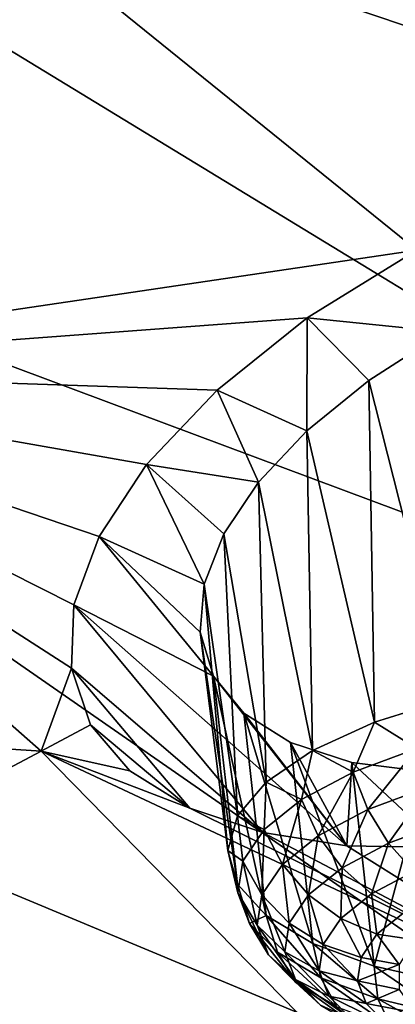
# Model space of a CAD drawing. Header units: metres. Extents: x -106 to 264, y -111 to 81.
# Tile 221 of 256: x 238.73 to 239.94, y 15.63 to 18.81. Entities that reach past the tile are written whole.
import ezdxf

# ---------------------------------------------------------------- set-up
doc = ezdxf.new("R2010")
doc.units = ezdxf.units.M
doc.layers.add('solid_20422013', color=7, linetype='CONTINUOUS')

msp = doc.modelspace()

# ---------------------------------------------------------------- linework, layer by layer
at = {"layer": 'solid_20422013'}
for points in [[(245.217712, 18.649719, 214.347488), (238.262299, 21.986845, 211.452927), (237.695343, 20.897619, 214.480194)], [(245.217712, 18.649719, 214.347488), (245.817963, 19.976078, 210.661499), (238.262299, 21.986845, 211.452927)], [(244.283188, 17.345791, 217.971191), (237.695343, 20.897619, 214.480194), (236.858383, 19.828606, 217.451324)], [(244.283188, 17.345791, 217.971191), (245.217712, 18.649719, 214.347488), (237.695343, 20.897619, 214.480194)], [(240.014114, 18.061478, 171.167175), (238.556824, 19.238169, 168.535522), (240.900177, 19.95186, 168.794022)], [(243.021332, 16.073936, 221.505783), (236.858383, 19.828606, 217.451324), (235.757446, 18.787466, 220.345047)], [(243.021332, 16.073936, 221.505783), (244.283188, 17.345791, 217.971191), (236.858383, 19.828606, 217.451324)], [(237.403595, 17.674871, 170.366898), (238.556824, 19.238169, 168.535522), (240.014114, 18.061478, 171.167175)], [(241.441483, 14.843563, 224.925171), (235.757446, 18.787466, 220.345047), (234.400467, 17.781658, 223.14061)], [(241.441483, 14.843563, 224.925171), (243.021332, 16.073936, 221.505783), (235.757446, 18.787466, 220.345047)], [(237.403595, 17.674871, 170.366898), (240.014114, 18.061478, 171.167175), (239.660172, 17.843002, 171.315369)], [(240.103287, 17.797726, 171.634415), (239.660172, 17.843002, 171.315369), (240.014114, 18.061478, 171.167175)], [(237.403595, 17.674871, 170.366898), (239.660172, 17.843002, 171.315369), (239.368942, 17.608669, 171.528336)], [(239.659439, 17.477777, 171.898315), (239.368942, 17.608669, 171.528336), (239.660172, 17.843002, 171.315369)], [(239.859421, 17.640663, 171.748032), (239.659439, 17.477777, 171.898315), (239.660172, 17.843002, 171.315369)], [(240.103287, 17.797726, 171.634415), (239.859421, 17.640663, 171.748032), (239.660172, 17.843002, 171.315369)], [(239.555359, 13.663767, 228.204071), (234.400467, 17.781658, 223.14061), (232.797165, 16.81839, 225.818024)], [(239.555359, 13.663767, 228.204071), (241.441483, 14.843563, 224.925171), (234.400467, 17.781658, 223.14061)], [(240.119308, 16.61208, 171.290771), (239.859421, 17.640663, 171.748032), (240.103287, 17.797726, 171.634415)], [(235.543442, 16.658749, 171.087677), (237.403595, 17.674871, 170.366898), (238.801514, 16.443502, 173.122894)], [(237.403595, 17.674871, 170.366898), (238.906525, 16.915522, 172.399841), (238.898926, 16.710991, 172.732025)], [(238.801514, 16.443502, 173.122894), (237.403595, 17.674871, 170.366898), (238.898926, 16.710991, 172.732025)], [(237.403595, 17.674871, 170.366898), (238.987961, 17.136929, 172.08223), (238.906525, 16.915522, 172.399841)], [(237.403595, 17.674871, 170.366898), (239.140762, 17.369068, 171.788849), (238.987961, 17.136929, 172.08223)], [(237.403595, 17.674871, 170.366898), (239.368942, 17.608669, 171.528336), (239.140762, 17.369068, 171.788849)], [(239.877075, 16.536718, 171.450684), (239.659439, 17.477777, 171.898315), (239.859421, 17.640663, 171.748032)], [(240.119308, 16.61208, 171.290771), (239.877075, 16.536718, 171.450684), (239.859421, 17.640663, 171.748032)], [(239.502716, 17.311453, 172.079742), (239.140762, 17.369068, 171.788849), (239.368942, 17.608669, 171.528336)], [(239.659439, 17.477777, 171.898315), (239.502716, 17.311453, 172.079742), (239.368942, 17.608669, 171.528336)], [(239.676804, 16.445917, 171.654556), (239.502716, 17.311453, 172.079742), (239.659439, 17.477777, 171.898315)], [(239.877075, 16.536718, 171.450684), (239.676804, 16.445917, 171.654556), (239.659439, 17.477777, 171.898315)], [(239.327225, 16.983027, 172.517227), (238.987961, 17.136929, 172.08223), (239.140762, 17.369068, 171.788849)], [(239.391022, 17.145252, 172.287689), (239.327225, 16.983027, 172.517227), (239.140762, 17.369068, 171.788849)], [(239.502716, 17.311453, 172.079742), (239.391022, 17.145252, 172.287689), (239.140762, 17.369068, 171.788849)], [(239.527206, 16.343645, 171.893478), (239.391022, 17.145252, 172.287689), (239.502716, 17.311453, 172.079742)], [(239.676804, 16.445917, 171.654556), (239.527206, 16.343645, 171.893478), (239.502716, 17.311453, 172.079742)], [(239.357452, 16.686213, 173.02063), (238.906525, 16.915522, 172.399841), (238.987961, 17.136929, 172.08223)], [(239.314774, 16.827562, 172.765381), (239.357452, 16.686213, 173.02063), (238.987961, 17.136929, 172.08223)], [(239.327225, 16.983027, 172.517227), (239.314774, 16.827562, 172.765381), (238.987961, 17.136929, 172.08223)], [(239.434845, 16.234373, 172.157013), (239.327225, 16.983027, 172.517227), (239.391022, 17.145252, 172.287689)], [(239.527206, 16.343645, 171.893478), (239.434845, 16.234373, 172.157013), (239.391022, 17.145252, 172.287689)], [(239.403763, 16.122877, 172.43364), (239.314774, 16.827562, 172.765381), (239.327225, 16.983027, 172.517227)], [(239.434845, 16.234373, 172.157013), (239.403763, 16.122877, 172.43364), (239.327225, 16.983027, 172.517227)], [(238.906525, 16.915522, 172.399841), (239.517151, 16.181063, 173.946335), (238.898926, 16.710991, 172.732025)], [(238.906525, 16.915522, 172.399841), (239.787643, 16.138288, 174.165527), (239.517151, 16.181063, 173.946335)], [(239.357452, 16.686213, 173.02063), (239.787643, 16.138288, 174.165527), (238.906525, 16.915522, 172.399841)], [(237.376923, 12.543273, 231.318253), (239.555359, 13.663767, 228.204071), (232.797165, 16.81839, 225.818024)], [(239.435287, 16.014027, 172.711273), (239.357452, 16.686213, 173.02063), (239.314774, 16.827562, 172.765381)], [(239.403763, 16.122877, 172.43364), (239.435287, 16.014027, 172.711273), (239.314774, 16.827562, 172.765381)], [(238.801514, 16.443502, 173.122894), (238.898926, 16.710991, 172.732025), (238.960541, 16.529114, 173.065887)], [(238.898926, 16.710991, 172.732025), (239.517151, 16.181063, 173.946335), (239.281616, 16.259499, 173.687546)], [(238.898926, 16.710991, 172.732025), (239.281616, 16.259499, 173.687546), (238.960541, 16.529114, 173.065887)], [(236.835953, 15.401944, 173.870758), (235.543442, 16.658749, 171.087677), (238.801514, 16.443502, 173.122894)], [(239.357452, 16.686213, 173.02063), (239.454987, 16.566599, 173.272446), (239.787643, 16.138288, 174.165527)], [(239.528076, 15.912583, 172.977768), (239.454987, 16.566599, 173.272446), (239.357452, 16.686213, 173.02063)], [(239.435287, 16.014027, 172.711273), (239.528076, 15.912583, 172.977768), (239.357452, 16.686213, 173.02063)], [(240.014252, 16.452312, 171.337509), (239.877075, 16.536718, 171.450684), (240.119308, 16.61208, 171.290771)], [(239.454987, 16.566599, 173.272446), (239.605667, 16.471464, 173.510849), (239.787643, 16.138288, 174.165527)], [(239.678055, 15.822978, 173.221497), (239.605667, 16.471464, 173.510849), (239.454987, 16.566599, 173.272446)], [(239.528076, 15.912583, 172.977768), (239.678055, 15.822978, 173.221497), (239.454987, 16.566599, 173.272446)], [(239.808136, 16.375816, 171.5047), (239.676804, 16.445917, 171.654556), (239.877075, 16.536718, 171.450684)], [(240.014252, 16.452312, 171.337509), (239.808136, 16.375816, 171.5047), (239.877075, 16.536718, 171.450684)], [(238.801514, 16.443502, 173.122894), (238.960541, 16.529114, 173.065887), (239.087128, 16.379692, 173.382233)], [(238.960541, 16.529114, 173.065887), (239.281616, 16.259499, 173.687546), (239.087128, 16.379692, 173.382233)], [(239.804642, 16.407442, 173.726624), (239.787643, 16.138288, 174.165527), (239.605667, 16.471464, 173.510849)], [(239.87587, 15.749939, 173.429413), (239.804642, 16.407442, 173.726624), (239.605667, 16.471464, 173.510849)], [(239.87587, 15.749939, 173.429413), (239.605667, 16.471464, 173.510849), (239.678055, 15.822978, 173.221497)], [(236.835953, 15.401944, 173.870758), (238.801514, 16.443502, 173.122894), (240.094437, 15.123119, 176.065125)], [(238.801514, 16.443502, 173.122894), (240.79097, 15.509927, 175.78775), (240.094437, 15.123119, 176.065125)], [(238.801514, 16.443502, 173.122894), (239.281616, 16.259499, 173.687546), (240.79097, 15.509927, 175.78775)], [(238.801514, 16.443502, 173.122894), (239.087128, 16.379692, 173.382233), (239.281616, 16.259499, 173.687546)], [(239.641769, 16.28742, 171.706665), (239.527206, 16.343645, 171.893478), (239.676804, 16.445917, 171.654556)], [(239.808136, 16.375816, 171.5047), (239.641769, 16.28742, 171.706665), (239.676804, 16.445917, 171.654556)], [(239.855423, 16.255411, 171.498627), (239.808136, 16.375816, 171.5047), (240.014252, 16.452312, 171.337509)], [(240.053162, 16.328798, 171.338242), (239.855423, 16.255411, 171.498627), (240.014252, 16.452312, 171.337509)], [(239.804642, 16.407442, 173.726624), (240.097977, 16.132048, 174.34668), (239.787643, 16.138288, 174.165527)], [(239.804642, 16.407442, 173.726624), (240.045593, 16.376556, 173.910034), (240.097977, 16.132048, 174.34668)], [(239.87587, 15.749939, 173.429413), (240.045593, 16.376556, 173.910034), (239.804642, 16.407442, 173.726624)], [(239.695831, 16.170609, 171.692383), (239.641769, 16.28742, 171.706665), (239.808136, 16.375816, 171.5047)], [(239.855423, 16.255411, 171.498627), (239.695831, 16.170609, 171.692383), (239.808136, 16.375816, 171.5047)], [(239.87587, 15.749939, 173.429413), (240.114655, 15.695379, 173.595856), (240.045593, 16.376556, 173.910034)], [(239.521545, 16.190525, 171.935669), (239.434845, 16.234373, 172.157013), (239.527206, 16.343645, 171.893478)], [(239.641769, 16.28742, 171.706665), (239.521545, 16.190525, 171.935669), (239.527206, 16.343645, 171.893478)], [(239.922363, 16.146143, 171.517365), (239.855423, 16.255411, 171.498627), (240.053162, 16.328798, 171.338242)], [(240.107635, 16.214905, 171.367081), (239.922363, 16.146143, 171.517365), (240.053162, 16.328798, 171.338242)], [(239.58049, 16.07765, 171.912079), (239.521545, 16.190525, 171.935669), (239.641769, 16.28742, 171.706665)], [(239.695831, 16.170609, 171.692383), (239.58049, 16.07765, 171.912079), (239.641769, 16.28742, 171.706665)], [(239.281616, 16.259499, 173.687546), (239.517151, 16.181063, 173.946335), (240.79097, 15.509927, 175.78775)], [(239.772812, 16.066685, 171.698914), (239.695831, 16.170609, 171.692383), (239.855423, 16.255411, 171.498627)], [(239.922363, 16.146143, 171.517365), (239.772812, 16.066685, 171.698914), (239.855423, 16.255411, 171.498627)], [(239.452072, 16.08885, 172.182892), (239.403763, 16.122877, 172.43364), (239.434845, 16.234373, 172.157013)], [(239.521545, 16.190525, 171.935669), (239.452072, 16.08885, 172.182892), (239.434845, 16.234373, 172.157013)], [(240.004456, 16.055342, 171.559631), (239.922363, 16.146143, 171.517365), (240.107635, 16.214905, 171.367081)], [(239.51384, 15.98011, 172.149261), (239.452072, 16.08885, 172.182892), (239.521545, 16.190525, 171.935669)], [(239.58049, 16.07765, 171.912079), (239.51384, 15.98011, 172.149261), (239.521545, 16.190525, 171.935669)], [(239.517151, 16.181063, 173.946335), (239.787643, 16.138288, 174.165527), (240.79097, 15.509927, 175.78775)], [(239.664749, 15.979585, 171.904755), (239.58049, 16.07765, 171.912079), (239.695831, 16.170609, 171.692383)], [(239.772812, 16.066685, 171.698914), (239.664749, 15.979585, 171.904755), (239.695831, 16.170609, 171.692383)], [(239.436035, 15.986306, 172.438843), (239.435287, 16.014027, 172.711273), (239.403763, 16.122877, 172.43364)], [(239.452072, 16.08885, 172.182892), (239.436035, 15.986306, 172.438843), (239.403763, 16.122877, 172.43364)], [(239.867584, 15.982621, 171.725784), (239.772812, 16.066685, 171.698914), (239.922363, 16.146143, 171.517365)], [(239.787643, 16.138288, 174.165527), (240.097977, 16.132048, 174.34668), (240.79097, 15.509927, 175.78775)], [(240.004456, 16.055342, 171.559631), (239.867584, 15.982621, 171.725784), (239.922363, 16.146143, 171.517365)], [(239.498459, 15.881734, 172.394806), (239.436035, 15.986306, 172.438843), (239.452072, 16.08885, 172.182892)], [(239.51384, 15.98011, 172.149261), (239.498459, 15.881734, 172.394806), (239.452072, 16.08885, 172.182892)], [(239.602295, 15.888191, 172.126984), (239.51384, 15.98011, 172.149261), (239.58049, 16.07765, 171.912079)], [(239.664749, 15.979585, 171.904755), (239.602295, 15.888191, 172.126984), (239.58049, 16.07765, 171.912079)], [(239.768677, 15.902906, 171.914185), (239.664749, 15.979585, 171.904755), (239.772812, 16.066685, 171.698914)], [(239.867584, 15.982621, 171.725784), (239.768677, 15.902906, 171.914185), (239.772812, 16.066685, 171.698914)], [(239.97377, 15.924057, 171.771225), (239.867584, 15.982621, 171.725784), (240.004456, 16.055342, 171.559631)], [(239.474045, 15.886833, 172.693695), (239.528076, 15.912583, 172.977768), (239.435287, 16.014027, 172.711273)], [(239.436035, 15.986306, 172.438843), (239.474045, 15.886833, 172.693695), (239.435287, 16.014027, 172.711273)], [(239.534912, 15.786304, 172.639282), (239.474045, 15.886833, 172.693695), (239.436035, 15.986306, 172.438843)], [(239.498459, 15.881734, 172.394806), (239.534912, 15.786304, 172.639282), (239.436035, 15.986306, 172.438843)], [(239.587891, 15.796016, 172.357056), (239.498459, 15.881734, 172.394806), (239.51384, 15.98011, 172.149261)], [(239.602295, 15.888191, 172.126984), (239.587891, 15.796016, 172.357056), (239.51384, 15.98011, 172.149261)], [(239.711533, 15.819261, 172.117569), (239.602295, 15.888191, 172.126984), (239.664749, 15.979585, 171.904755)], [(239.768677, 15.902906, 171.914185), (239.711533, 15.819261, 172.117569), (239.664749, 15.979585, 171.904755)], [(239.885315, 15.852757, 171.939728), (239.768677, 15.902906, 171.914185), (239.867584, 15.982621, 171.725784)], [(239.97377, 15.924057, 171.771225), (239.885315, 15.852757, 171.939728), (239.867584, 15.982621, 171.725784)], [(239.474045, 15.886833, 172.693695), (239.564636, 15.794252, 172.937622), (239.528076, 15.912583, 172.977768)], [(239.70433, 15.712124, 173.161285), (239.678055, 15.822978, 173.221497), (239.528076, 15.912583, 172.977768)], [(239.564636, 15.794252, 172.937622), (239.70433, 15.712124, 173.161285), (239.528076, 15.912583, 172.977768)], [(239.834198, 15.777943, 172.121643), (239.711533, 15.819261, 172.117569), (239.768677, 15.902906, 171.914185)], [(239.885315, 15.852757, 171.939728), (239.834198, 15.777943, 172.121643), (239.768677, 15.902906, 171.914185)], [(240.008713, 15.834595, 171.97464), (239.885315, 15.852757, 171.939728), (239.97377, 15.924057, 171.771225)], [(239.621826, 15.697488, 172.873306), (239.564636, 15.794252, 172.937622), (239.474045, 15.886833, 172.693695)], [(239.534912, 15.786304, 172.639282), (239.621826, 15.697488, 172.873306), (239.474045, 15.886833, 172.693695)], [(239.622055, 15.706599, 172.586136), (239.534912, 15.786304, 172.639282), (239.498459, 15.881734, 172.394806)], [(239.587891, 15.796016, 172.357056), (239.622055, 15.706599, 172.586136), (239.498459, 15.881734, 172.394806)], [(239.698334, 15.7349, 172.32814), (239.587891, 15.796016, 172.357056), (239.602295, 15.888191, 172.126984)], [(239.711533, 15.819261, 172.117569), (239.698334, 15.7349, 172.32814), (239.602295, 15.888191, 172.126984)], [(239.957382, 15.75467, 172.169373), (239.834198, 15.777943, 172.121643), (239.885315, 15.852757, 171.939728)], [(240.008713, 15.834595, 171.97464), (239.957382, 15.75467, 172.169373), (239.885315, 15.852757, 171.939728)], [(239.887756, 15.643601, 173.356079), (239.87587, 15.749939, 173.429413), (239.678055, 15.822978, 173.221497)], [(239.70433, 15.712124, 173.161285), (239.887756, 15.643601, 173.356079), (239.678055, 15.822978, 173.221497)], [(239.822388, 15.702488, 172.309982), (239.698334, 15.7349, 172.32814), (239.711533, 15.819261, 172.117569)], [(239.834198, 15.777943, 172.121643), (239.822388, 15.702488, 172.309982), (239.711533, 15.819261, 172.117569)], [(239.703476, 15.62338, 172.805405), (239.621826, 15.697488, 172.873306), (239.534912, 15.786304, 172.639282)], [(239.622055, 15.706599, 172.586136), (239.703476, 15.62338, 172.805405), (239.534912, 15.786304, 172.639282)], [(239.564636, 15.794252, 172.937622), (239.755844, 15.618697, 173.087875), (239.70433, 15.712124, 173.161285)], [(239.621826, 15.697488, 172.873306), (239.755844, 15.618697, 173.087875), (239.564636, 15.794252, 172.937622)], [(239.729599, 15.653066, 172.537796), (239.622055, 15.706599, 172.586136), (239.587891, 15.796016, 172.357056)], [(239.698334, 15.7349, 172.32814), (239.729599, 15.653066, 172.537796), (239.587891, 15.796016, 172.357056)], [(239.957382, 15.75467, 172.169373), (239.822388, 15.702488, 172.309982), (239.834198, 15.777943, 172.121643)], [(239.850357, 15.629292, 172.497498), (239.729599, 15.653066, 172.537796), (239.698334, 15.7349, 172.32814)], [(239.822388, 15.702488, 172.309982), (239.850357, 15.629292, 172.497498), (239.698334, 15.7349, 172.32814)], [(239.957382, 15.75467, 172.169373), (239.957352, 15.674618, 172.370728), (239.822388, 15.702488, 172.309982)], [(240.10788, 15.59132, 173.514511), (240.114655, 15.695379, 173.595856), (239.87587, 15.749939, 173.429413)], [(239.887756, 15.643601, 173.356079), (240.10788, 15.59132, 173.514511), (239.87587, 15.749939, 173.429413)], [(239.804123, 15.576901, 172.73848), (239.703476, 15.62338, 172.805405), (239.622055, 15.706599, 172.586136)], [(239.729599, 15.653066, 172.537796), (239.804123, 15.576901, 172.73848), (239.622055, 15.706599, 172.586136)], [(239.931808, 15.55296, 173.27475), (239.887756, 15.643601, 173.356079), (239.70433, 15.712124, 173.161285)], [(239.755844, 15.618697, 173.087875), (239.931808, 15.55296, 173.27475), (239.70433, 15.712124, 173.161285)], [(239.621826, 15.697488, 172.873306), (239.829056, 15.549555, 173.006454), (239.755844, 15.618697, 173.087875)], [(239.703476, 15.62338, 172.805405), (239.829056, 15.549555, 173.006454), (239.621826, 15.697488, 172.873306)], [(239.957352, 15.674618, 172.370728), (239.850357, 15.629292, 172.497498), (239.822388, 15.702488, 172.309982)], [(239.957352, 15.674618, 172.370728), (240.008621, 15.598997, 172.567184), (239.850357, 15.629292, 172.497498)], [(239.917023, 15.56117, 172.677002), (239.804123, 15.576901, 172.73848), (239.729599, 15.653066, 172.537796)], [(239.850357, 15.629292, 172.497498), (239.917023, 15.56117, 172.677002), (239.729599, 15.653066, 172.537796)], [(240.142975, 15.502804, 173.426743), (240.10788, 15.59132, 173.514511), (239.887756, 15.643601, 173.356079)], [(239.931808, 15.55296, 173.27475), (240.142975, 15.502804, 173.426743), (239.887756, 15.643601, 173.356079)], [(240.008621, 15.598997, 172.567184), (239.917023, 15.56117, 172.677002), (239.850357, 15.629292, 172.497498)]]:
    msp.add_3dface(points, dxfattribs=at)

doc.saveas('drawing.dxf')
